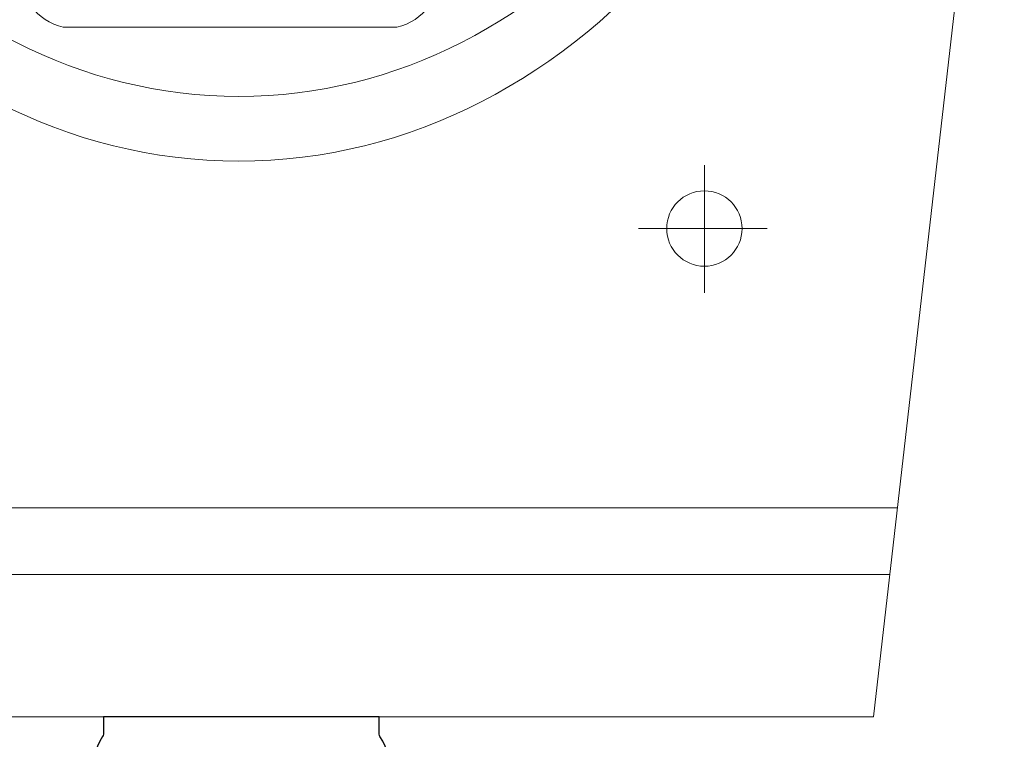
# Model space of a CAD drawing. Header units: millimetres. Extents: x 15214 to 140083, y -437840 to -79279.
# Tile 8 of 256: x 119395 to 119417, y -389225 to -389209. Entities that reach past the tile are written whole.
import ezdxf

# ---------------------------------------------------------------- set-up
doc = ezdxf.new("R2010")
doc.units = ezdxf.units.MM
doc.layers.get('0').update_dxf_attribs({"lineweight": 0})
doc.layers.add('0-wypos-sanitarne', color=1, linetype='Continuous')

# ---------------------------------------------------------------- blocks, each defined once
blk = doc.blocks.new('A$C5ec76950')
at = {"lineweight": 0}
for p, q in [((-142.1, 0), (-171.53, -257.05)), ((-142.1, 0), (142.1, 0)), ((-145.77, -32), (145.77, -32)), ((-147.48, -47), (147.48, -47)), ((-104.1, -109.84), (-104.1, -95.39)), ((-104.1, -109.84), (-118.2, -109.84)), ((-104.1, -109.84), (-89.27, -109.84)), ((-104.1, -109.84), (-104.1, -124.06)), ((-34.99, -155.14), (40.01, -155.14))]:
    blk.add_line(p, q, dxfattribs=at)
for centre, start, end in [((-32.44, -166.89), 102.2339, 185.8899), ((37.46, -166.89), 354.1101, 77.7661)]:
    blk.add_arc(centre, 12.02, start, end, dxfattribs=at)
blk.add_ellipse((-104.1, -109.84), major_axis=(5.99, 5.99), ratio=1, start_param=5.497787, end_param=11.780972, dxfattribs=at)
for major_axis, ratio in [((0, -170), 0.823529), ((0, -155.45), 0.829092)]:
    blk.add_ellipse((0.54, -295), major_axis=major_axis, ratio=ratio, dxfattribs=at)
blk = doc.blocks.new('99400_TOP')
blk.add_lwpolyline([(-0.04, 0.01368), (-0.03255, 0.01368, 0.236962), (-0.03118, 0.00443, -0.154353), (-0.031, 0.00386), (-0.031, 0), (0.031, 0), (0.031, 0.00386, -0.154353), (0.03118, 0.00443, 0.236962), (0.03256, 0.01368), (0.04, 0.01368)], format="xyb")
blk = doc.blocks.new('A$Cff2eaf8b')
blk.add_blockref('99400_TOP', (0, -0.08218))

msp = doc.modelspace()

# ---------------------------------------------------------------- block references
at = {"layer": '0-wypos-sanitarne', "rotation": 180}
for name, p, xscale, yscale, zscale in [('A$C5ec76950', (119399.92672, -389224.84773), 0.1, 0.1, 0.1), ('A$Cff2eaf8b', (119399.92672, -389233.06573), 100, 100, 100)]:
    msp.add_blockref(name, p, dxfattribs=dict(at, xscale=xscale, yscale=yscale, zscale=zscale))

doc.saveas('drawing.dxf')
